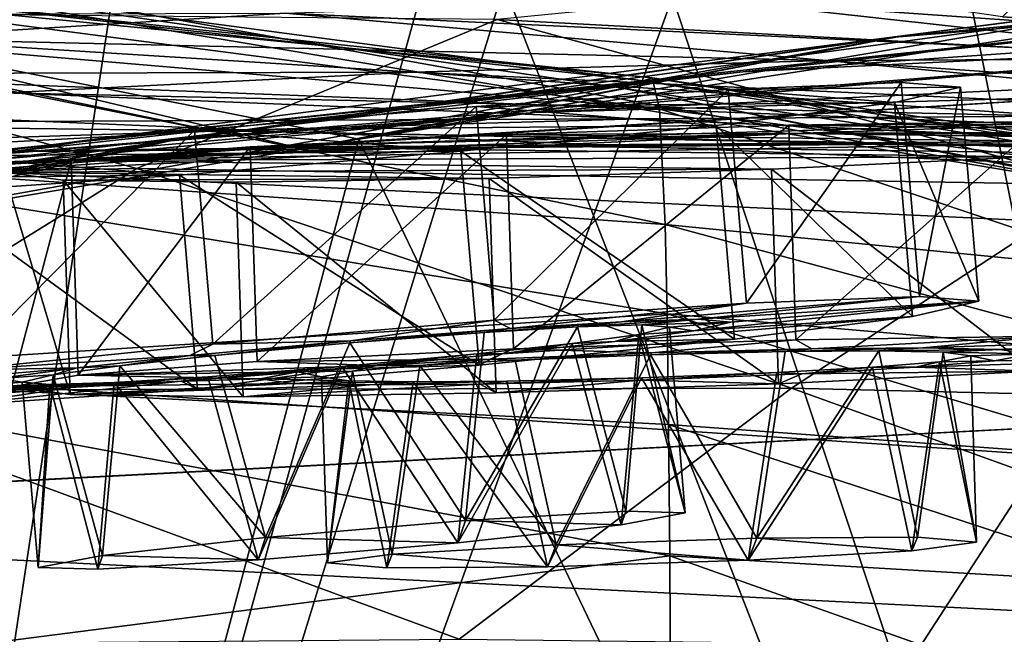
# Model space of a CAD drawing. Header units: metres. Extents: x 0 to 808, y -804 to 0.
# Tile 90 of 116: x 407 to 441, y -38 to -17. Entities that reach past the tile are written whole.
import ezdxf

# ---------------------------------------------------------------- set-up
doc = ezdxf.new("R2010")
doc.units = ezdxf.units.M

msp = doc.modelspace()

# ---------------------------------------------------------------- linework, layer by layer
at = {"layer": 'top0'}
for points in [[(743.104004, -37.838261, 2063.059814), (745.330872, -34.448139, 2063.059814), (34.402058, -4.519207, 2063.059814)], [(745.330872, -34.448139, 2063.059814), (748.720947, -32.221325, 2063.059814), (34.402058, -4.519207, 2063.059814)], [(34.402058, -4.519207, 2063.059814), (748.720947, -32.221325, 2063.059814), (788.402039, -4.519207, 2063.059814)], [(34.402058, -4.519207, 2063.059814), (64.544334, -51.518902, 2063.059814), (737.401917, -51.518902, 2063.059814)], [(743.104004, -37.838261, 2063.059814), (34.402058, -4.519207, 2063.059814), (737.401917, -51.518902, 2063.059814)], [(788.402039, -4.519207, 163.059708), (748.720947, -32.221325, 163.059708), (34.402058, -4.519207, 163.059708)], [(748.720947, -32.221325, 163.059708), (745.330872, -34.448139, 163.059708), (34.402058, -4.519207, 163.059708)], [(34.402058, -4.519207, 163.059708), (745.330872, -34.448139, 163.059708), (743.104004, -37.838261, 163.059708)], [(34.402058, -4.519207, 163.059708), (743.104004, -37.838261, 163.059708), (737.401917, -51.518902, 163.059708)], [(737.401917, -51.518902, 163.059708), (64.544334, -51.518902, 163.059708), (34.402058, -4.519207, 163.059708)], [(461.619537, -15.275234, 1512.004272), (492.165009, -11.946713, 1561.924072), (436.806793, -17.329136, 1511.832886)], [(492.165009, -11.946713, 1561.924072), (464.836334, -13.714565, 1561.91748), (436.806793, -17.329136, 1511.832886)], [(397.016052, -101.507111, 1605.857178), (409.918823, -16.291275, 1608.088501), (371.518127, -12.454998, 1608.189087)], [(402.744141, -12.687592, 617.838562), (429.388062, -15.90432, 617.922791), (398.448761, -101.513016, 620.164551)], [(436.806793, -17.329136, 1511.832886), (464.836334, -13.714565, 1561.91748), (411.924011, -20.912622, 1511.640137)], [(464.836334, -13.714565, 1561.91748), (437.305573, -17.277678, 1561.998047), (411.924011, -20.912622, 1511.640137)], [(453.442108, -14.948027, 1564.894653), (418.525024, -20.846918, 1565.049072), (464.836334, -13.714565, 1561.91748)], [(464.836334, -13.714565, 1561.91748), (418.525024, -20.846918, 1565.049072), (437.305573, -17.277678, 1561.998047)], [(454.370483, -17.572212, 509.69455), (421.715179, -13.823624, 509.420135), (437.594391, -15.285351, 456.888458)], [(454.370483, -17.572212, 509.69455), (440.821472, -16.60578, 562.686707), (421.715179, -13.823624, 509.420135)], [(456.535095, -100.250816, 658.68866), (455.914978, -13.933051, 660.948975), (439.682617, -15.91435, 660.897095)], [(399.146729, -14.931726, 1610.943604), (428.369568, -18.825037, 1717.76355), (397.548737, -15.397907, 1717.933838)], [(399.146729, -14.931726, 1610.943604), (427.579773, -19.059547, 1610.789307), (428.369568, -18.825037, 1717.76355)], [(427.579773, -19.059547, 1610.789307), (399.146729, -14.931726, 1610.943604), (447.916077, -23.081976, 1607.910889)], [(447.916077, -23.081976, 1607.910889), (399.146729, -14.931726, 1610.943604), (409.918823, -16.291275, 1608.088501)], [(453.442108, -14.948027, 1564.894653), (456.542999, -100.25045, 1567.128418), (418.525024, -20.846918, 1565.049072)], [(453.911224, -17.423899, 1458.469604), (486.06546, -14.705161, 1512.154297), (431.820496, -18.504261, 1458.24292)], [(486.06546, -14.705161, 1512.154297), (461.619537, -15.275234, 1512.004272), (431.820496, -18.504261, 1458.24292)], [(409.470978, -20.834852, 1457.984009), (461.619537, -15.275234, 1512.004272), (436.806793, -17.329136, 1511.832886)], [(431.820496, -18.504261, 1458.24292), (461.619537, -15.275234, 1512.004272), (409.470978, -20.834852, 1457.984009)], [(456.183289, -18.468616, 405.247559), (437.594391, -15.285351, 456.888458), (423.31604, -16.69252, 404.999176)], [(470.267059, -18.928604, 457.537354), (437.594391, -15.285351, 456.888458), (456.183289, -18.468616, 405.247559)], [(470.267059, -18.928604, 457.537354), (454.370483, -17.572212, 509.69455), (437.594391, -15.285351, 456.888458)], [(397.016022, -101.507111, 658.655762), (420.748627, -15.519427, 660.90741), (395.5383, -16.345406, 660.885803)], [(396.915192, -15.602613, 1772.733154), (428.939758, -19.795883, 1827.241333), (396.407837, -17.018021, 1827.502563)], [(428.686554, -18.721035, 1772.509033), (396.915192, -15.602613, 1772.733154), (397.548737, -15.397907, 1717.933838)], [(396.915192, -15.602613, 1772.733154), (428.686554, -18.721035, 1772.509033), (428.939758, -19.795883, 1827.241333)], [(420.748627, -15.519427, 660.90741), (397.016022, -101.507111, 658.655762), (423.557068, -15.525632, 660.907227)], [(397.016022, -101.507111, 658.655762), (456.535095, -100.250816, 658.68866), (423.557068, -15.525632, 660.907227)], [(397.548737, -15.397907, 1717.933838), (428.369568, -18.825037, 1717.76355), (428.686554, -18.721035, 1772.509033)], [(423.557068, -15.525632, 660.907227), (456.535095, -100.250816, 658.68866), (439.682617, -15.91435, 660.897095)], [(440.821472, -16.60578, 562.686707), (454.370483, -17.572212, 509.69455), (442.070251, -15.360963, 561.487488)], [(398.448761, -101.513016, 620.164551), (429.388062, -15.90432, 617.922791), (457.489197, -100.205589, 620.13031)], [(430.473358, -15.965605, 1122.301147), (449.183838, -18.051569, 1179.180542), (415.974518, -16.471502, 1122.30127)], [(429.388062, -15.90432, 617.922791), (445.578979, -15.904465, 617.922791), (457.489197, -100.205589, 620.13031)], [(463.835724, -18.309092, 1179.171021), (430.473358, -15.965605, 1122.301147), (445.376892, -15.870751, 1122.300659)], [(449.183838, -18.051569, 1179.180542), (430.473358, -15.965605, 1122.301147), (463.835724, -18.309092, 1179.171021)], [(409.918823, -16.291275, 1608.088501), (397.016052, -101.507111, 1605.857178), (447.916077, -23.081976, 1607.910889)], [(410.831665, -21.854267, 354.61145), (390.917877, -16.398525, 405.125092), (377.546997, -22.443432, 355.114563)], [(401.85495, -17.35783, 1122.301025), (386.899445, -16.551174, 1065.654785), (415.974518, -16.471502, 1122.30127)], [(423.31604, -16.69252, 404.999176), (390.917877, -16.398525, 405.125092), (410.831665, -21.854267, 354.61145)], [(397.784119, -16.710913, 1564.940796), (396.006256, -17.099455, 1561.972656), (416.570923, -21.173973, 1562.117554)], [(418.525024, -20.846918, 1565.049072), (397.027893, -101.507164, 1567.161255), (397.784119, -16.710913, 1564.940796)], [(418.525024, -20.846918, 1565.049072), (397.784119, -16.710913, 1564.940796), (416.570923, -21.173973, 1562.117554)], [(415.974518, -16.471502, 1122.30127), (434.718384, -18.121681, 1179.18457), (401.85495, -17.35783, 1122.301025)], [(444.278015, -22.424149, 354.476257), (423.31604, -16.69252, 404.999176), (410.831665, -21.854267, 354.61145)], [(449.183838, -18.051569, 1179.180542), (434.718384, -18.121681, 1179.18457), (415.974518, -16.471502, 1122.30127)], [(456.183289, -18.468616, 405.247559), (423.31604, -16.69252, 404.999176), (444.278015, -22.424149, 354.476257)], [(429.128937, -23.79738, 1881.834229), (396.027191, -21.486528, 1882.114014), (396.407837, -17.018021, 1827.502563)], [(396.407837, -17.018021, 1827.502563), (428.939758, -19.795883, 1827.241333), (429.128937, -23.79738, 1881.834229)], [(416.570923, -21.173973, 1562.117554), (396.006256, -17.099455, 1561.972656), (381.008087, -23.747101, 1519.638184)], [(387.095276, -24.453058, 1457.692871), (409.470978, -20.834852, 1457.984009), (436.806793, -17.329136, 1511.832886)], [(436.806793, -17.329136, 1511.832886), (411.924011, -20.912622, 1511.640137), (387.095276, -24.453058, 1457.692871)], [(401.85495, -17.35783, 1122.301025), (420.426483, -18.515184, 1179.183228), (388.087646, -18.599287, 1122.300415)], [(411.924011, -20.912622, 1511.640137), (437.305573, -17.277678, 1561.998047), (393.549744, -25.071135, 1525.593872)], [(437.305573, -17.277678, 1561.998047), (416.570923, -21.173973, 1562.117554), (393.549744, -25.071135, 1525.593872)], [(434.718384, -18.121681, 1179.18457), (420.426483, -18.515184, 1179.183228), (401.85495, -17.35783, 1122.301025)], [(418.525024, -20.846918, 1565.049072), (416.570923, -21.173973, 1562.117554), (437.305573, -17.277678, 1561.998047)], [(431.820496, -18.504261, 1458.24292), (404.684265, -21.463589, 1403.576782), (453.911224, -17.423899, 1458.469604)], [(404.684265, -21.463589, 1403.576782), (424.615662, -19.92218, 1403.821655), (453.911224, -17.423899, 1458.469604)], [(453.911224, -17.423899, 1458.469604), (424.615662, -19.92218, 1403.821655), (475.517792, -17.511818, 1458.664063)], [(424.615662, -19.92218, 1403.821655), (444.217529, -19.355036, 1404.03186), (475.517792, -17.511818, 1458.664063)], [(434.718384, -18.121681, 1179.18457), (449.183838, -18.051569, 1179.180542), (471.540253, -20.693638, 1236.089722)], [(420.426483, -18.515184, 1179.183228), (434.718384, -18.121681, 1179.18457), (457.168579, -20.244696, 1236.10144)], [(457.168579, -20.244696, 1236.10144), (434.718384, -18.121681, 1179.18457), (471.540253, -20.693638, 1236.089722)], [(409.470978, -20.834852, 1457.984009), (384.59201, -24.04295, 1403.297119), (431.820496, -18.504261, 1458.24292)], [(384.59201, -24.04295, 1403.297119), (404.684265, -21.463589, 1403.576782), (431.820496, -18.504261, 1458.24292)], [(420.426483, -18.515184, 1179.183228), (406.294769, -19.233835, 1179.17627), (388.087646, -18.599287, 1122.300415)], [(406.294769, -19.233835, 1179.17627), (420.426483, -18.515184, 1179.183228), (442.718628, -20.047804, 1236.099121)], [(442.718628, -20.047804, 1236.099121), (420.426483, -18.515184, 1179.183228), (457.168579, -20.244696, 1236.10144)], [(428.369568, -18.825037, 1717.76355), (460.420044, -23.348143, 1771.990112), (428.686554, -18.721035, 1772.509033)], [(428.686554, -18.721035, 1772.509033), (460.420044, -23.348143, 1771.990112), (461.504395, -24.007469, 1826.602051)], [(428.686554, -18.721035, 1772.509033), (461.504395, -24.007469, 1826.602051), (428.939758, -19.795883, 1827.241333)], [(427.579773, -19.059547, 1610.789307), (459.060913, -23.79632, 1717.388428), (428.369568, -18.825037, 1717.76355)], [(450.378784, -23.585649, 1610.604248), (455.839478, -24.720793, 1616.677246), (427.579773, -19.059547, 1610.789307)], [(455.839478, -24.720793, 1616.677246), (459.060913, -23.79632, 1717.388428), (427.579773, -19.059547, 1610.789307)], [(450.378784, -23.585649, 1610.604248), (427.579773, -19.059547, 1610.789307), (447.916077, -23.081976, 1607.910889)], [(428.369568, -18.825037, 1717.76355), (459.060913, -23.79632, 1717.388428), (460.420044, -23.348143, 1771.990112)], [(392.310577, -20.28372, 1179.163696), (406.294769, -19.233835, 1179.17627), (428.193451, -20.137524, 1236.082886)], [(416.075958, -21.069534, 1348.560547), (444.217529, -19.355036, 1404.03186), (398.29184, -22.222027, 1348.372314)], [(444.217529, -19.355036, 1404.03186), (424.615662, -19.92218, 1403.821655), (398.29184, -22.222027, 1348.372314)], [(428.193451, -20.137524, 1236.082886), (406.294769, -19.233835, 1179.17627), (442.718628, -20.047804, 1236.099121)], [(463.331604, -19.667585, 1404.207275), (444.217529, -19.355036, 1404.03186), (416.075958, -21.069534, 1348.560547)], [(433.558228, -20.647058, 1348.717896), (463.331604, -19.667585, 1404.207275), (416.075958, -21.069534, 1348.560547)], [(481.813568, -20.738815, 1404.3479), (463.331604, -19.667585, 1404.207275), (433.558228, -20.647058, 1348.717896)], [(398.29184, -22.222027, 1348.372314), (424.615662, -19.92218, 1403.821655), (380.315826, -24.173979, 1348.152954)], [(424.615662, -19.92218, 1403.821655), (404.684265, -21.463589, 1403.576782), (380.315826, -24.173979, 1348.152954)], [(428.193451, -20.137524, 1236.082886), (442.718628, -20.047804, 1236.099121), (468.799194, -21.973278, 1292.801025)], [(428.939758, -19.795883, 1827.241333), (445.712952, -25.426992, 1881.525513), (429.128937, -23.79738, 1881.834229)], [(428.939758, -19.795883, 1827.241333), (461.504395, -24.007469, 1826.602051), (445.712952, -25.426992, 1881.525513)], [(378.462708, -21.674414, 1179.145752), (392.310577, -20.28372, 1179.163696), (413.598755, -20.552483, 1236.052734)], [(413.598755, -20.552483, 1236.052734), (392.310577, -20.28372, 1179.163696), (428.193451, -20.137524, 1236.082886)], [(413.598755, -20.552483, 1236.052734), (428.193451, -20.137524, 1236.082886), (453.850464, -21.327812, 1292.775269)], [(453.850464, -21.327812, 1292.775269), (428.193451, -20.137524, 1236.082886), (468.799194, -21.973278, 1292.801025)], [(398.944244, -21.333569, 1236.008545), (378.462708, -21.674414, 1179.145752), (413.598755, -20.552483, 1236.052734)], [(416.075958, -21.069534, 1348.560547), (391.166901, -22.668257, 1292.439209), (433.558228, -20.647058, 1348.717896)], [(391.166901, -22.668257, 1292.439209), (407.185516, -21.597239, 1292.558105), (433.558228, -20.647058, 1348.717896)], [(398.944244, -21.333569, 1236.008545), (413.598755, -20.552483, 1236.052734), (438.574402, -20.998642, 1292.726196)], [(433.558228, -20.647058, 1348.717896), (407.185516, -21.597239, 1292.558105), (450.639069, -20.866404, 1348.844116)], [(438.574402, -20.998642, 1292.726196), (413.598755, -20.552483, 1236.052734), (453.850464, -21.327812, 1292.775269)], [(450.639069, -20.866404, 1348.844116), (481.813568, -20.738815, 1404.3479), (433.558228, -20.647058, 1348.717896)], [(364.513367, -27.690105, 1402.98291), (409.470978, -20.834852, 1457.984009), (387.095276, -24.453058, 1457.692871)], [(384.59201, -24.04295, 1403.297119), (409.470978, -20.834852, 1457.984009), (364.513367, -27.690105, 1402.98291)], [(411.924011, -20.912622, 1511.640137), (364.926331, -29.351326, 1457.369507), (387.095276, -24.453058, 1457.692871)], [(387.268097, -26.01474, 1511.426025), (364.926331, -29.351326, 1457.369507), (411.924011, -20.912622, 1511.640137)], [(398.29184, -22.222027, 1348.372314), (375.009277, -24.335777, 1292.296997), (416.075958, -21.069534, 1348.560547)], [(375.009277, -24.335777, 1292.296997), (391.166901, -22.668257, 1292.439209), (416.075958, -21.069534, 1348.560547)], [(407.185516, -21.597239, 1292.558105), (384.24469, -22.521439, 1235.950317), (423.005188, -21.063517, 1292.653809)], [(384.24469, -22.521439, 1235.950317), (398.944244, -21.333569, 1236.008545), (423.005188, -21.063517, 1292.653809)], [(411.924011, -20.912622, 1511.640137), (393.549744, -25.071135, 1525.593872), (387.268097, -26.01474, 1511.426025)], [(456.542999, -100.25045, 1567.128418), (397.027893, -101.507164, 1567.161255), (418.525024, -20.846918, 1565.049072)], [(423.005188, -21.063517, 1292.653809), (398.944244, -21.333569, 1236.008545), (438.574402, -20.998642, 1292.726196)], [(407.185516, -21.597239, 1292.558105), (423.005188, -21.063517, 1292.653809), (450.639069, -20.866404, 1348.844116)], [(450.639069, -20.866404, 1348.844116), (423.005188, -21.063517, 1292.653809), (467.230957, -21.624392, 1348.939453)], [(423.005188, -21.063517, 1292.653809), (438.574402, -20.998642, 1292.726196), (467.230957, -21.624392, 1348.939453)], [(467.230957, -21.624392, 1348.939453), (438.574402, -20.998642, 1292.726196), (483.259216, -22.806931, 1349.003662)], [(438.574402, -20.998642, 1292.726196), (453.850464, -21.327812, 1292.775269), (483.259216, -22.806931, 1349.003662)], [(381.008087, -23.747101, 1519.638184), (393.549744, -25.071135, 1525.593872), (416.570923, -21.173973, 1562.117554)], [(395.77359, -29.019733, 1936.401733), (396.027191, -21.486528, 1882.114014), (429.199432, -26.897575, 1909.02771)], [(396.027191, -21.486528, 1882.114014), (429.128937, -23.79738, 1881.834229), (429.199432, -26.897575, 1909.02771)], [(391.166901, -22.668257, 1292.439209), (369.520233, -24.154392, 1235.878174), (407.185516, -21.597239, 1292.558105)], [(369.520233, -24.154392, 1235.878174), (384.24469, -22.521439, 1235.950317), (407.185516, -21.597239, 1292.558105)], [(410.831665, -21.854267, 354.61145), (377.546997, -22.443432, 355.114563), (398.473175, -29.539288, 305.797028)], [(433.51123, -29.475296, 305.371277), (410.831665, -21.854267, 354.61145), (398.473175, -29.539288, 305.797028)], [(444.278015, -22.424149, 354.476257), (410.831665, -21.854267, 354.61145), (433.51123, -29.475296, 305.371277)], [(467.95752, -30.30932, 305.25), (444.278015, -22.424149, 354.476257), (433.51123, -29.475296, 305.371277)], [(397.016052, -101.507111, 1605.857178), (456.535126, -100.250816, 1605.890137), (447.916077, -23.081976, 1607.910889)], [(429.128937, -23.79738, 1881.834229), (445.712952, -25.426992, 1881.525513), (445.896027, -28.339802, 1908.706665)], [(429.199432, -26.897575, 1909.02771), (429.128937, -23.79738, 1881.834229), (445.896027, -28.339802, 1908.706665)], [(429.199432, -26.897575, 1909.02771), (429.253876, -30.727295, 1936.125732), (395.77359, -29.019733, 1936.401733)], [(445.896027, -28.339802, 1908.706665), (446.037109, -31.955709, 1935.796753), (429.199432, -26.897575, 1909.02771)], [(446.037109, -31.955709, 1935.796753), (429.253876, -30.727295, 1936.125732), (429.199432, -26.897575, 1909.02771)], [(395.77359, -29.019733, 1936.401733), (429.292236, -35.283249, 1963.10791), (395.647278, -39.602764, 1990.200928)], [(429.253876, -30.727295, 1936.125732), (429.292236, -35.283249, 1963.10791), (395.77359, -29.019733, 1936.401733)], [(421.998413, -38.167416, 257.737305), (398.473175, -29.539288, 305.797028), (384.511963, -38.477341, 258.177063)], [(433.51123, -29.475296, 305.371277), (398.473175, -29.539288, 305.797028), (421.998413, -38.167416, 257.737305)], [(458.879883, -38.605545, 257.478455), (433.51123, -29.475296, 305.371277), (421.998413, -38.167416, 257.737305)], [(467.95752, -30.30932, 305.25), (433.51123, -29.475296, 305.371277), (458.879883, -38.605545, 257.478455)], [(429.253876, -30.727295, 1936.125732), (446.037109, -31.955709, 1935.796753), (446.136139, -36.270851, 1962.776001)], [(429.292236, -35.283249, 1963.10791), (429.253876, -30.727295, 1936.125732), (446.136139, -36.270851, 1962.776001)], [(429.292236, -35.283249, 1963.10791), (429.314514, -40.561356, 1989.954346), (395.647278, -39.602764, 1990.200928)], [(429.314514, -40.561356, 1989.954346), (429.292236, -35.283249, 1963.10791), (446.193115, -41.280674, 1989.624878)], [(429.292236, -35.283249, 1963.10791), (446.136139, -36.270851, 1962.776001), (446.193115, -41.280674, 1989.624878)]]:
    msp.add_3dface(points, dxfattribs=at)
at = {"layer": 'top0123437'}
for points in [[(431.949921, -26.529457, 1433.795288), (431.317444, -19.115898, 1434.056641), (437.306183, -18.877907, 1441.798828)], [(437.306183, -18.877907, 1441.798828), (431.317444, -19.115898, 1434.056641), (439.360535, -19.040062, 1451.370361)], [(431.317444, -19.115898, 1434.056641), (437.073578, -19.570246, 1460.875732), (439.360535, -19.040062, 1451.370361)], [(437.93866, -26.291464, 1441.537476), (431.949921, -26.529457, 1433.795288), (437.306183, -18.877907, 1441.798828)], [(439.360535, -19.040062, 1451.370361), (437.073578, -19.570246, 1460.875732), (439.993011, -26.453619, 1451.109009)], [(437.93866, -26.291464, 1441.537476), (437.306183, -18.877907, 1441.798828), (439.360535, -19.040062, 1451.370361)], [(439.993011, -26.453619, 1451.109009), (437.93866, -26.291464, 1441.537476), (439.360535, -19.040062, 1451.370361)], [(423.212891, -27.120457, 1429.416138), (422.580444, -19.7069, 1429.67749), (431.317444, -19.115898, 1434.056641)], [(431.317444, -19.115898, 1434.056641), (422.580444, -19.7069, 1429.67749), (437.073578, -19.570246, 1460.875732)], [(431.949921, -26.529457, 1433.795288), (423.212891, -27.120457, 1429.416138), (431.317444, -19.115898, 1434.056641)], [(413.458099, -27.947412, 1429.26709), (412.825623, -20.533854, 1429.528442), (422.580444, -19.7069, 1429.67749)], [(422.580444, -19.7069, 1429.67749), (412.825623, -20.533854, 1429.528442), (430.898285, -20.363451, 1468.432007)], [(423.212891, -27.120457, 1429.416138), (413.458099, -27.947412, 1429.26709), (422.580444, -19.7069, 1429.67749)], [(422.580444, -19.7069, 1429.67749), (430.898285, -20.363451, 1468.432007), (437.073578, -19.570246, 1460.875732)], [(437.073578, -19.570246, 1460.875732), (430.898285, -20.363451, 1468.432007), (437.706055, -26.983803, 1460.61438)], [(437.073578, -19.570246, 1460.875732), (437.706055, -26.983803, 1460.61438), (439.993011, -26.453619, 1451.109009)], [(412.825623, -20.533854, 1429.528442), (422.05777, -21.262571, 1472.542847), (430.898285, -20.363451, 1468.432007)], [(430.898285, -20.363451, 1468.432007), (422.05777, -21.262571, 1472.542847), (431.530762, -27.777008, 1468.170776)], [(430.898285, -20.363451, 1468.432007), (431.530762, -27.777008, 1468.170776), (437.706055, -26.983803, 1460.61438)], [(404.617584, -28.846533, 1433.37793), (403.985107, -21.432976, 1433.639282), (412.825623, -20.533854, 1429.528442)], [(412.825623, -20.533854, 1429.528442), (403.985107, -21.432976, 1433.639282), (422.05777, -21.262571, 1472.542847)], [(413.458099, -27.947412, 1429.26709), (404.617584, -28.846533, 1433.37793), (412.825623, -20.533854, 1429.528442)], [(403.985107, -21.432976, 1433.639282), (397.809814, -22.226179, 1441.195679), (412.302948, -22.089525, 1472.393921)], [(403.985107, -21.432976, 1433.639282), (412.302948, -22.089525, 1472.393921), (422.05777, -21.262571, 1472.542847)], [(422.05777, -21.262571, 1472.542847), (412.302948, -22.089525, 1472.393921), (422.690216, -28.676128, 1472.281494)], [(422.05777, -21.262571, 1472.542847), (422.690216, -28.676128, 1472.281494), (431.530762, -27.777008, 1468.170776)], [(397.809814, -22.226179, 1441.195679), (403.565948, -22.680527, 1468.014648), (412.302948, -22.089525, 1472.393921)], [(412.302948, -22.089525, 1472.393921), (403.565948, -22.680527, 1468.014648), (412.935425, -29.503084, 1472.132568)], [(412.302948, -22.089525, 1472.393921), (412.935425, -29.503084, 1472.132568), (422.690216, -28.676128, 1472.281494)], [(403.565948, -22.680527, 1468.014648), (404.198425, -30.094084, 1467.753296), (412.935425, -29.503084, 1472.132568)], [(423.212891, -27.120457, 1429.416138), (431.949921, -26.529457, 1433.795288), (423.77951, -27.399626, 1438.706665)], [(431.949921, -26.529457, 1433.795288), (427.615295, -27.169603, 1441.464478), (423.77951, -27.399626, 1438.706665)], [(431.949921, -26.529457, 1433.795288), (437.93866, -26.291464, 1441.537476), (427.615295, -27.169603, 1441.464478)], [(437.93866, -26.291464, 1441.537476), (430.258698, -27.082319, 1445.385742), (427.615295, -27.169603, 1441.464478)], [(437.706055, -26.983803, 1460.61438), (430.122772, -27.486877, 1456.532959), (439.993011, -26.453619, 1451.109009)], [(430.122772, -27.486877, 1456.532959), (431.404327, -27.181717, 1450.977905), (439.993011, -26.453619, 1451.109009)], [(437.93866, -26.291464, 1441.537476), (439.993011, -26.453619, 1451.109009), (430.258698, -27.082319, 1445.385742)], [(439.993011, -26.453619, 1451.109009), (431.404327, -27.181717, 1450.977905), (430.258698, -27.082319, 1445.385742)], [(413.458099, -27.947412, 1429.26709), (423.212891, -27.120457, 1429.416138), (418.237183, -27.826555, 1437.404541)], [(423.212891, -27.120457, 1429.416138), (423.77951, -27.399626, 1438.706665), (418.237183, -27.826555, 1437.404541)], [(426.099854, -27.350988, 1442.943115), (422.86087, -27.54533, 1440.617432), (427.615295, -27.169603, 1441.464478)], [(422.86087, -27.54533, 1440.617432), (423.77951, -27.399626, 1438.706665), (427.615295, -27.169603, 1441.464478)], [(428.32901, -27.277536, 1446.254272), (426.099854, -27.350988, 1442.943115), (430.258698, -27.082319, 1445.385742)], [(426.099854, -27.350988, 1442.943115), (427.615295, -27.169603, 1441.464478), (430.258698, -27.082319, 1445.385742)], [(428.32901, -27.277536, 1446.254272), (427.770416, -33.732437, 1444.078857), (426.099854, -27.350988, 1442.943115)], [(431.530762, -27.777008, 1468.170776), (427.384735, -27.855801, 1460.37207), (437.706055, -26.983803, 1460.61438)], [(427.384735, -27.855801, 1460.37207), (430.122772, -27.486877, 1456.532959), (437.706055, -26.983803, 1460.61438)], [(429.830322, -33.790771, 1450.718872), (427.770416, -33.732437, 1444.078857), (428.32901, -27.277536, 1446.254272)], [(428.32901, -27.277536, 1446.254272), (430.258698, -27.082319, 1445.385742), (431.404327, -27.181717, 1450.977905)], [(429.287079, -27.361177, 1450.945557), (428.32901, -27.277536, 1446.254272), (431.404327, -27.181717, 1450.977905)], [(429.287079, -27.361177, 1450.945557), (429.830322, -33.790771, 1450.718872), (428.32901, -27.277536, 1446.254272)], [(431.404327, -27.181717, 1450.977905), (430.122772, -27.486877, 1456.532959), (429.287079, -27.361177, 1450.945557)], [(422.86087, -27.54533, 1440.617432), (418.211304, -27.903597, 1439.528076), (423.77951, -27.399626, 1438.706665)], [(418.211304, -27.903597, 1439.528076), (418.237183, -27.826555, 1437.404541), (423.77951, -27.399626, 1438.706665)], [(422.21637, -34.059299, 1439.90979), (418.211304, -27.903597, 1439.528076), (422.86087, -27.54533, 1440.617432)], [(427.770416, -33.732437, 1444.078857), (422.21637, -34.059299, 1439.90979), (426.099854, -27.350988, 1442.943115)], [(426.099854, -27.350988, 1442.943115), (422.21637, -34.059299, 1439.90979), (422.86087, -27.54533, 1440.617432)], [(427.384735, -27.855801, 1460.37207), (425.905945, -27.928196, 1458.847656), (428.214966, -27.616926, 1455.605835)], [(428.214966, -27.616926, 1455.605835), (425.905945, -27.928196, 1458.847656), (427.609283, -34.212017, 1457.293457)], [(430.122772, -27.486877, 1456.532959), (427.384735, -27.855801, 1460.37207), (428.214966, -27.616926, 1455.605835)], [(428.214966, -27.616926, 1455.605835), (427.609283, -34.212017, 1457.293457), (429.830322, -33.790771, 1450.718872)], [(430.122772, -27.486877, 1456.532959), (428.214966, -27.616926, 1455.605835), (429.287079, -27.361177, 1450.945557)], [(429.287079, -27.361177, 1450.945557), (428.214966, -27.616926, 1455.605835), (429.830322, -33.790771, 1450.718872)], [(404.617584, -28.846533, 1433.37793), (413.458099, -27.947412, 1429.26709), (412.665161, -28.341835, 1438.536987)], [(413.458099, -27.947412, 1429.26709), (418.237183, -27.826555, 1437.404541), (412.665161, -28.341835, 1438.536987)], [(413.536896, -28.335762, 1440.475098), (412.665161, -28.341835, 1438.536987), (418.237183, -27.826555, 1437.404541)], [(418.211304, -27.903597, 1439.528076), (413.536896, -28.335762, 1440.475098), (418.237183, -27.826555, 1437.404541)], [(415.289642, -34.646507, 1439.804077), (413.536896, -28.335762, 1440.475098), (418.211304, -27.903597, 1439.528076)], [(422.21637, -34.059299, 1439.90979), (415.289642, -34.646507, 1439.804077), (418.211304, -27.903597, 1439.528076)], [(425.905945, -27.928196, 1458.847656), (421.955658, -34.835278, 1461.291382), (427.609283, -34.212017, 1457.293457)], [(425.905945, -27.928196, 1458.847656), (422.61142, -28.287725, 1461.073608), (421.955658, -34.835278, 1461.291382)], [(423.483154, -28.281706, 1463.011719), (422.61142, -28.287725, 1461.073608), (425.905945, -27.928196, 1458.847656)], [(422.690216, -28.676128, 1472.281494), (423.483154, -28.281706, 1463.011719), (431.530762, -27.777008, 1468.170776)], [(423.483154, -28.281706, 1463.011719), (427.384735, -27.855801, 1460.37207), (431.530762, -27.777008, 1468.170776)], [(427.384735, -27.855801, 1460.37207), (423.483154, -28.281706, 1463.011719), (425.905945, -27.928196, 1458.847656)], [(417.911133, -28.796984, 1464.144043), (423.483154, -28.281706, 1463.011719), (422.690216, -28.676128, 1472.281494)], [(423.483154, -28.281706, 1463.011719), (417.911133, -28.796984, 1464.144043), (422.61142, -28.287725, 1461.073608)], [(417.911133, -28.796984, 1464.144043), (417.937042, -28.719891, 1462.020508), (422.61142, -28.287725, 1461.073608)], [(422.61142, -28.287725, 1461.073608), (417.937042, -28.719891, 1462.020508), (421.955658, -34.835278, 1461.291382)], [(404.617584, -28.846533, 1433.37793), (412.665161, -28.341835, 1438.536987), (408.76358, -28.76774, 1441.176514)], [(410.242401, -28.695292, 1442.70105), (408.76358, -28.76774, 1441.176514), (412.665161, -28.341835, 1438.536987)], [(413.536896, -28.335762, 1440.475098), (410.242401, -28.695292, 1442.70105), (412.665161, -28.341835, 1438.536987)], [(413.536896, -28.335762, 1440.475098), (415.289642, -34.646507, 1439.804077), (410.242401, -28.695292, 1442.70105)], [(398.442291, -29.639736, 1440.934326), (408.76358, -28.76774, 1441.176514), (406.025574, -29.136663, 1445.015625)], [(398.442291, -29.639736, 1440.934326), (404.617584, -28.846533, 1433.37793), (408.76358, -28.76774, 1441.176514)], [(407.93335, -29.006561, 1445.942749), (406.025574, -29.136663, 1445.015625), (408.76358, -28.76774, 1441.176514)], [(410.242401, -28.695292, 1442.70105), (407.93335, -29.006561, 1445.942749), (408.76358, -28.76774, 1441.176514)], [(410.242401, -28.695292, 1442.70105), (409.636017, -35.269768, 1443.802002), (407.93335, -29.006561, 1445.942749)], [(415.289642, -34.646507, 1439.804077), (409.636017, -35.269768, 1443.802002), (410.242401, -28.695292, 1442.70105)], [(417.911133, -28.796984, 1464.144043), (412.368805, -29.223915, 1462.842041), (417.937042, -28.719891, 1462.020508)], [(412.368805, -29.223915, 1462.842041), (413.287476, -29.078157, 1460.931274), (417.937042, -28.719891, 1462.020508)], [(412.368805, -29.223915, 1462.842041), (417.911133, -28.796984, 1464.144043), (412.935425, -29.503084, 1472.132568)], [(412.935425, -29.503084, 1472.132568), (417.911133, -28.796984, 1464.144043), (422.690216, -28.676128, 1472.281494)], [(417.937042, -28.719891, 1462.020508), (413.287476, -29.078157, 1460.931274), (415.028931, -35.422485, 1461.185547)], [(421.955658, -34.835278, 1461.291382), (417.937042, -28.719891, 1462.020508), (415.028931, -35.422485, 1461.185547)], [(408.533051, -29.453938, 1460.084229), (412.368805, -29.223915, 1462.842041), (404.198425, -30.094084, 1467.753296)], [(404.198425, -30.094084, 1467.753296), (412.368805, -29.223915, 1462.842041), (412.935425, -29.503084, 1472.132568)], [(406.861237, -29.26231, 1450.603149), (404.743988, -29.441824, 1450.570801), (406.025574, -29.136663, 1445.015625)], [(404.743988, -29.441824, 1450.570801), (406.861237, -29.26231, 1450.603149), (407.819336, -29.345949, 1455.294434)], [(408.533051, -29.453938, 1460.084229), (405.889648, -29.541222, 1456.162964), (410.048462, -29.272499, 1458.605469)], [(405.889648, -29.541222, 1456.162964), (407.819336, -29.345949, 1455.294434), (410.048462, -29.272499, 1458.605469)], [(407.93335, -29.006561, 1445.942749), (406.861237, -29.26231, 1450.603149), (406.025574, -29.136663, 1445.015625)], [(407.93335, -29.006561, 1445.942749), (407.409729, -35.69146, 1450.376465), (406.861237, -29.26231, 1450.603149)], [(407.819336, -29.345949, 1455.294434), (406.861237, -29.26231, 1450.603149), (407.409729, -35.69146, 1450.376465)], [(409.636017, -35.269768, 1443.802002), (407.409729, -35.69146, 1450.376465), (407.93335, -29.006561, 1445.942749)], [(410.048462, -29.272499, 1458.605469), (407.819336, -29.345949, 1455.294434), (409.474884, -35.749348, 1457.016479)], [(412.368805, -29.223915, 1462.842041), (408.533051, -29.453938, 1460.084229), (413.287476, -29.078157, 1460.931274)], [(408.533051, -29.453938, 1460.084229), (410.048462, -29.272499, 1458.605469), (413.287476, -29.078157, 1460.931274)], [(415.028931, -35.422485, 1461.185547), (410.048462, -29.272499, 1458.605469), (409.474884, -35.749348, 1457.016479)], [(415.028931, -35.422485, 1461.185547), (413.287476, -29.078157, 1460.931274), (410.048462, -29.272499, 1458.605469)], [(405.889648, -29.541222, 1456.162964), (408.533051, -29.453938, 1460.084229), (398.209656, -30.332075, 1460.01123)], [(398.209656, -30.332075, 1460.01123), (408.533051, -29.453938, 1460.084229), (404.198425, -30.094084, 1467.753296)], [(405.889648, -29.541222, 1456.162964), (404.743988, -29.441824, 1450.570801), (407.819336, -29.345949, 1455.294434)], [(409.474884, -35.749348, 1457.016479), (407.819336, -29.345949, 1455.294434), (407.409729, -35.69146, 1450.376465)], [(427.609283, -34.212017, 1457.293457), (422.21637, -34.059299, 1439.90979), (427.770416, -33.732437, 1444.078857)], [(429.830322, -33.790771, 1450.718872), (427.609283, -34.212017, 1457.293457), (427.770416, -33.732437, 1444.078857)], [(421.955658, -34.835278, 1461.291382), (415.289642, -34.646507, 1439.804077), (422.21637, -34.059299, 1439.90979)], [(427.609283, -34.212017, 1457.293457), (421.955658, -34.835278, 1461.291382), (422.21637, -34.059299, 1439.90979)], [(415.028931, -35.422485, 1461.185547), (409.636017, -35.269768, 1443.802002), (415.289642, -34.646507, 1439.804077)], [(421.955658, -34.835278, 1461.291382), (415.028931, -35.422485, 1461.185547), (415.289642, -34.646507, 1439.804077)], [(409.474884, -35.749348, 1457.016479), (407.409729, -35.69146, 1450.376465), (409.636017, -35.269768, 1443.802002)], [(415.028931, -35.422485, 1461.185547), (409.474884, -35.749348, 1457.016479), (409.636017, -35.269768, 1443.802002)]]:
    msp.add_3dface(points, dxfattribs=at)
at = {"layer": 'top0123438'}
for points in [[(423.878815, -28.112551, 1247.293701), (423.635223, -20.676052, 1247.554932), (433.419922, -20.360756, 1247.703979)], [(433.419922, -20.360756, 1247.703979), (423.635223, -20.676052, 1247.554932), (450.211914, -20.573034, 1269.396851)], [(433.663513, -27.797255, 1247.442627), (423.878815, -28.112551, 1247.293701), (433.419922, -20.360756, 1247.703979)], [(433.663513, -27.797255, 1247.442627), (433.419922, -20.360756, 1247.703979), (442.175873, -20.227825, 1252.08313)], [(448.168884, -20.303587, 1259.825317), (442.175873, -20.227825, 1252.08313), (433.419922, -20.360756, 1247.703979)], [(448.168884, -20.303587, 1259.825317), (433.419922, -20.360756, 1247.703979), (450.211914, -20.573034, 1269.396851)], [(442.419495, -27.664324, 1251.821777), (433.663513, -27.797255, 1247.442627), (442.175873, -20.227825, 1252.08313)], [(415.003357, -28.54776, 1251.404419), (414.759735, -21.111261, 1251.665771), (423.635223, -20.676052, 1247.554932)], [(423.635223, -20.676052, 1247.554932), (414.759735, -21.111261, 1251.665771), (447.90036, -20.982803, 1278.902222)], [(423.878815, -28.112551, 1247.293701), (415.003357, -28.54776, 1251.404419), (423.635223, -20.676052, 1247.554932)], [(450.211914, -20.573034, 1269.396851), (423.635223, -20.676052, 1247.554932), (447.90036, -20.982803, 1278.902222)], [(408.795013, -29.016687, 1258.960815), (408.551392, -21.580189, 1259.222168), (414.759735, -21.111261, 1251.665771)], [(414.759735, -21.111261, 1251.665771), (408.551392, -21.580189, 1259.222168), (441.692017, -21.451731, 1286.458618)], [(415.003357, -28.54776, 1251.404419), (408.795013, -29.016687, 1258.960815), (414.759735, -21.111261, 1251.665771)], [(447.90036, -20.982803, 1278.902222), (414.759735, -21.111261, 1251.665771), (441.692017, -21.451731, 1286.458618)], [(441.692017, -21.451731, 1286.458618), (408.551392, -21.580189, 1259.222168), (432.816528, -21.88694, 1290.569336)], [(441.692017, -21.451731, 1286.458618), (432.816528, -21.88694, 1290.569336), (441.935608, -28.888229, 1286.197266)], [(406.483429, -29.426456, 1268.466187), (406.239838, -21.989958, 1268.727539), (408.551392, -21.580189, 1259.222168)], [(408.551392, -21.580189, 1259.222168), (406.239838, -21.989958, 1268.727539), (432.816528, -21.88694, 1290.569336)], [(408.795013, -29.016687, 1258.960815), (406.483429, -29.426456, 1268.466187), (408.551392, -21.580189, 1259.222168)], [(432.816528, -21.88694, 1290.569336), (406.239838, -21.989958, 1268.727539), (423.03183, -22.202236, 1290.42041)], [(408.282867, -22.259405, 1278.299072), (406.239838, -21.989958, 1268.727539), (408.526489, -29.695904, 1278.03772)], [(406.239838, -21.989958, 1268.727539), (406.483429, -29.426456, 1268.466187), (408.526489, -29.695904, 1278.03772)], [(406.239838, -21.989958, 1268.727539), (408.282867, -22.259405, 1278.299072), (423.03183, -22.202236, 1290.42041)], [(432.816528, -21.88694, 1290.569336), (423.03183, -22.202236, 1290.42041), (433.06015, -29.323439, 1290.307983)], [(432.816528, -21.88694, 1290.569336), (433.06015, -29.323439, 1290.307983), (441.935608, -28.888229, 1286.197266)], [(423.03183, -22.202236, 1290.42041), (408.282867, -22.259405, 1278.299072), (414.275879, -22.335167, 1286.04126)], [(414.275879, -22.335167, 1286.04126), (408.282867, -22.259405, 1278.299072), (414.51947, -29.771666, 1285.779907)], [(408.282867, -22.259405, 1278.299072), (408.526489, -29.695904, 1278.03772), (414.51947, -29.771666, 1285.779907)], [(423.03183, -22.202236, 1290.42041), (414.275879, -22.335167, 1286.04126), (423.275452, -29.638735, 1290.159058)], [(414.275879, -22.335167, 1286.04126), (414.51947, -29.771666, 1285.779907), (423.275452, -29.638735, 1290.159058)], [(423.03183, -22.202236, 1290.42041), (423.275452, -29.638735, 1290.159058), (433.06015, -29.323439, 1290.307983)], [(433.663513, -27.797255, 1247.442627), (428.657684, -28.241978, 1255.431152), (423.878815, -28.112551, 1247.293701)], [(434.214752, -28.105696, 1256.733154), (428.657684, -28.241978, 1255.431152), (433.663513, -27.797255, 1247.442627)], [(442.419495, -27.664324, 1251.821777), (434.214752, -28.105696, 1256.733154), (433.663513, -27.797255, 1247.442627)], [(438.057312, -28.076736, 1259.490967), (434.214752, -28.105696, 1256.733154), (442.419495, -27.664324, 1251.821777)], [(448.412476, -27.740086, 1259.563965), (438.057312, -28.076736, 1259.490967), (442.419495, -27.664324, 1251.821777)], [(440.70166, -28.127918, 1263.412231), (438.057312, -28.076736, 1259.490967), (448.412476, -27.740086, 1259.563965)], [(450.455536, -28.009533, 1269.135498), (440.70166, -28.127918, 1263.412231), (448.412476, -27.740086, 1259.563965)], [(423.878815, -28.112551, 1247.293701), (423.066345, -28.464933, 1256.563477), (415.003357, -28.54776, 1251.404419)], [(428.657684, -28.241978, 1255.431152), (423.066345, -28.464933, 1256.563477), (423.878815, -28.112551, 1247.293701)], [(423.937164, -28.50449, 1258.501587), (423.066345, -28.464933, 1256.563477), (428.657684, -28.241978, 1255.431152)], [(428.627777, -28.317556, 1257.554688), (423.937164, -28.50449, 1258.501587), (428.657684, -28.241978, 1255.431152)], [(433.289734, -28.203121, 1258.643921), (428.627777, -28.317556, 1257.554688), (434.214752, -28.105696, 1256.733154)], [(428.627777, -28.317556, 1257.554688), (428.657684, -28.241978, 1255.431152), (434.214752, -28.105696, 1256.733154)], [(432.305206, -34.674435, 1257.936279), (428.627777, -28.317556, 1257.554688), (433.289734, -28.203121, 1258.643921)], [(437.868744, -34.638695, 1262.105347), (432.305206, -34.674435, 1257.936279), (436.534454, -28.178562, 1260.969604)], [(436.534454, -28.178562, 1260.969604), (432.305206, -34.674435, 1257.936279), (433.289734, -28.203121, 1258.643921)], [(436.534454, -28.178562, 1260.969604), (433.289734, -28.203121, 1258.643921), (438.057312, -28.076736, 1259.490967)], [(433.289734, -28.203121, 1258.643921), (434.214752, -28.105696, 1256.733154), (438.057312, -28.076736, 1259.490967)], [(436.534454, -28.178562, 1260.969604), (438.057312, -28.076736, 1259.490967), (440.70166, -28.127918, 1263.412231)], [(438.764404, -28.221876, 1264.280762), (436.534454, -28.178562, 1260.969604), (440.70166, -28.127918, 1263.412231)], [(438.764404, -28.221876, 1264.280762), (437.868744, -34.638695, 1262.105347), (436.534454, -28.178562, 1260.969604)], [(439.922791, -34.804756, 1268.745361), (437.868744, -34.638695, 1262.105347), (438.764404, -28.221876, 1264.280762)], [(438.764404, -28.221876, 1264.280762), (440.70166, -28.127918, 1263.412231), (441.840515, -28.287136, 1269.004395)], [(439.716797, -28.355543, 1268.972046), (438.764404, -28.221876, 1264.280762), (441.840515, -28.287136, 1269.004395)], [(439.716797, -28.355543, 1268.972046), (439.922791, -34.804756, 1268.745361), (438.764404, -28.221876, 1264.280762)], [(441.840515, -28.287136, 1269.004395), (440.544739, -28.524809, 1274.55957), (439.716797, -28.355543, 1268.972046)], [(440.544739, -28.524809, 1274.55957), (441.840515, -28.287136, 1269.004395), (448.143951, -28.419302, 1278.640869)], [(441.840515, -28.287136, 1269.004395), (440.70166, -28.127918, 1263.412231), (450.455536, -28.009533, 1269.135498)], [(415.003357, -28.54776, 1251.404419), (419.147797, -28.686062, 1259.203125), (408.795013, -29.016687, 1258.960815)], [(423.066345, -28.464933, 1256.563477), (419.147797, -28.686062, 1259.203125), (415.003357, -28.54776, 1251.404419)], [(420.628387, -28.691107, 1260.727539), (419.147797, -28.686062, 1259.203125), (423.066345, -28.464933, 1256.563477)], [(423.937164, -28.50449, 1258.501587), (420.628387, -28.691107, 1260.727539), (423.066345, -28.464933, 1256.563477)], [(423.937164, -28.50449, 1258.501587), (425.357239, -34.898319, 1257.830566), (420.628387, -28.691107, 1260.727539)], [(425.357239, -34.898319, 1257.830566), (423.937164, -28.50449, 1258.501587), (428.627777, -28.317556, 1257.554688)], [(432.305206, -34.674435, 1257.936279), (425.357239, -34.898319, 1257.830566), (428.627777, -28.317556, 1257.554688)], [(437.791168, -28.749928, 1278.39856), (436.310577, -28.744829, 1276.874146), (438.632751, -28.554832, 1273.632324)], [(438.632751, -28.554832, 1273.632324), (436.310577, -28.744829, 1276.874146), (437.682739, -35.109188, 1275.319946)], [(438.632751, -28.554832, 1273.632324), (437.682739, -35.109188, 1275.319946), (439.922791, -34.804756, 1268.745361)], [(437.791168, -28.749928, 1278.39856), (440.544739, -28.524809, 1274.55957), (448.143951, -28.419302, 1278.640869)], [(448.143951, -28.419302, 1278.640869), (441.935608, -28.888229, 1286.197266), (437.791168, -28.749928, 1278.39856)], [(440.544739, -28.524809, 1274.55957), (437.791168, -28.749928, 1278.39856), (438.632751, -28.554832, 1273.632324)], [(440.544739, -28.524809, 1274.55957), (438.632751, -28.554832, 1273.632324), (439.716797, -28.355543, 1268.972046)], [(439.716797, -28.355543, 1268.972046), (438.632751, -28.554832, 1273.632324), (439.922791, -34.804756, 1268.745361)], [(419.147797, -28.686062, 1259.203125), (416.394226, -28.91118, 1263.042114), (408.795013, -29.016687, 1258.960815)], [(408.795013, -29.016687, 1258.960815), (416.394226, -28.91118, 1263.042114), (415.09845, -29.148853, 1268.59729)], [(417.222168, -29.080393, 1268.629639), (415.09845, -29.148853, 1268.59729), (416.394226, -28.91118, 1263.042114)], [(418.306213, -28.881104, 1263.96936), (416.394226, -28.91118, 1263.042114), (419.147797, -28.686062, 1259.203125)], [(418.306213, -28.881104, 1263.96936), (417.222168, -29.080393, 1268.629639), (416.394226, -28.91118, 1263.042114)], [(418.306213, -28.881104, 1263.96936), (417.433441, -35.529438, 1268.402954), (417.222168, -29.080393, 1268.629639)], [(419.678741, -35.224838, 1261.828491), (417.433441, -35.529438, 1268.402954), (418.306213, -28.881104, 1263.96936)], [(420.628387, -28.691107, 1260.727539), (418.306213, -28.881104, 1263.96936), (419.147797, -28.686062, 1259.203125)], [(420.628387, -28.691107, 1260.727539), (419.678741, -35.224838, 1261.828491), (418.306213, -28.881104, 1263.96936)], [(425.357239, -34.898319, 1257.830566), (419.678741, -35.224838, 1261.828491), (420.628387, -28.691107, 1260.727539)], [(433.87262, -28.971056, 1281.038208), (428.281281, -29.194012, 1282.170532), (433.001801, -28.931444, 1279.100098)], [(428.281281, -29.194012, 1282.170532), (428.311188, -29.11838, 1280.046997), (433.001801, -28.931444, 1279.100098)], [(433.06015, -29.323439, 1290.307983), (428.281281, -29.194012, 1282.170532), (433.87262, -28.971056, 1281.038208)], [(433.001801, -28.931444, 1279.100098), (428.311188, -29.11838, 1280.046997), (432.004242, -35.435703, 1279.317871)], [(436.310577, -28.744829, 1276.874146), (432.004242, -35.435703, 1279.317871), (437.682739, -35.109188, 1275.319946)], [(436.310577, -28.744829, 1276.874146), (433.001801, -28.931444, 1279.100098), (432.004242, -35.435703, 1279.317871)], [(433.87262, -28.971056, 1281.038208), (433.001801, -28.931444, 1279.100098), (436.310577, -28.744829, 1276.874146)], [(441.935608, -28.888229, 1286.197266), (433.06015, -29.323439, 1290.307983), (433.87262, -28.971056, 1281.038208)], [(437.791168, -28.749928, 1278.39856), (433.87262, -28.971056, 1281.038208), (436.310577, -28.744829, 1276.874146)], [(441.935608, -28.888229, 1286.197266), (433.87262, -28.971056, 1281.038208), (437.791168, -28.749928, 1278.39856)], [(406.483429, -29.426456, 1268.466187), (408.795013, -29.016687, 1258.960815), (415.09845, -29.148853, 1268.59729)], [(406.483429, -29.426456, 1268.466187), (415.09845, -29.148853, 1268.59729), (416.237305, -29.308071, 1274.189453)], [(408.526489, -29.695904, 1278.03772), (406.483429, -29.426456, 1268.466187), (416.237305, -29.308071, 1274.189453)], [(408.526489, -29.695904, 1278.03772), (416.237305, -29.308071, 1274.189453), (418.881653, -29.359253, 1278.110718)], [(423.275452, -29.638735, 1290.159058), (414.51947, -29.771666, 1285.779907), (422.724213, -29.330294, 1280.86853)], [(414.51947, -29.771666, 1285.779907), (418.881653, -29.359253, 1278.110718), (422.724213, -29.330294, 1280.86853)], [(415.09845, -29.148853, 1268.59729), (417.222168, -29.080393, 1268.629639), (418.174561, -29.21406, 1273.320923)], [(416.237305, -29.308071, 1274.189453), (415.09845, -29.148853, 1268.59729), (418.174561, -29.21406, 1273.320923)], [(416.237305, -29.308071, 1274.189453), (418.174561, -29.21406, 1273.320923), (420.40451, -29.257374, 1276.63208)], [(418.881653, -29.359253, 1278.110718), (416.237305, -29.308071, 1274.189453), (420.40451, -29.257374, 1276.63208)], [(418.174561, -29.21406, 1273.320923), (417.222168, -29.080393, 1268.629639), (417.433441, -35.529438, 1268.402954)], [(419.492737, -35.695328, 1275.042969), (418.174561, -29.21406, 1273.320923), (417.433441, -35.529438, 1268.402954)], [(420.40451, -29.257374, 1276.63208), (418.174561, -29.21406, 1273.320923), (419.492737, -35.695328, 1275.042969)], [(422.724213, -29.330294, 1280.86853), (418.881653, -29.359253, 1278.110718), (423.649231, -29.232815, 1278.957764)], [(418.881653, -29.359253, 1278.110718), (420.40451, -29.257374, 1276.63208), (423.649231, -29.232815, 1278.957764)], [(425.056274, -35.659592, 1279.212158), (420.40451, -29.257374, 1276.63208), (419.492737, -35.695328, 1275.042969)], [(425.056274, -35.659592, 1279.212158), (423.649231, -29.232815, 1278.957764), (420.40451, -29.257374, 1276.63208)], [(428.281281, -29.194012, 1282.170532), (422.724213, -29.330294, 1280.86853), (428.311188, -29.11838, 1280.046997)], [(422.724213, -29.330294, 1280.86853), (423.649231, -29.232815, 1278.957764), (428.311188, -29.11838, 1280.046997)], [(423.275452, -29.638735, 1290.159058), (422.724213, -29.330294, 1280.86853), (428.281281, -29.194012, 1282.170532)], [(433.06015, -29.323439, 1290.307983), (423.275452, -29.638735, 1290.159058), (428.281281, -29.194012, 1282.170532)], [(428.311188, -29.11838, 1280.046997), (423.649231, -29.232815, 1278.957764), (425.056274, -35.659592, 1279.212158)], [(432.004242, -35.435703, 1279.317871), (428.311188, -29.11838, 1280.046997), (425.056274, -35.659592, 1279.212158)], [(414.51947, -29.771666, 1285.779907), (408.526489, -29.695904, 1278.03772), (418.881653, -29.359253, 1278.110718)], [(432.004242, -35.435703, 1279.317871), (425.357239, -34.898319, 1257.830566), (432.305206, -34.674435, 1257.936279)], [(437.682739, -35.109188, 1275.319946), (432.004242, -35.435703, 1279.317871), (432.305206, -34.674435, 1257.936279)], [(437.682739, -35.109188, 1275.319946), (432.305206, -34.674435, 1257.936279), (437.868744, -34.638695, 1262.105347)], [(439.922791, -34.804756, 1268.745361), (437.682739, -35.109188, 1275.319946), (437.868744, -34.638695, 1262.105347)], [(425.056274, -35.659592, 1279.212158), (419.678741, -35.224838, 1261.828491), (425.357239, -34.898319, 1257.830566)], [(432.004242, -35.435703, 1279.317871), (425.056274, -35.659592, 1279.212158), (425.357239, -34.898319, 1257.830566)], [(419.492737, -35.695328, 1275.042969), (417.433441, -35.529438, 1268.402954), (419.678741, -35.224838, 1261.828491)], [(425.056274, -35.659592, 1279.212158), (419.492737, -35.695328, 1275.042969), (419.678741, -35.224838, 1261.828491)]]:
    msp.add_3dface(points, dxfattribs=at)
at = {"layer": 'top0123458'}
for points in [[(783.110596, -12.961353, 160.059708), (61.568436, -50.772526, 160.059708), (20.921553, -12.961353, 160.059708)], [(742.989197, -50.77253, 160.059708), (61.568436, -50.772526, 160.059708), (783.110596, -12.961353, 160.059708)], [(783.110596, -15.961353, 163.059708), (20.921553, -15.961353, 163.059708), (744.686096, -52.504578, 163.059708)], [(744.686096, -52.504578, 163.059708), (20.921553, -15.961353, 163.059708), (59.607479, -52.504585, 163.059708)]]:
    msp.add_3dface(points, dxfattribs=at)

doc.saveas('drawing.dxf')
